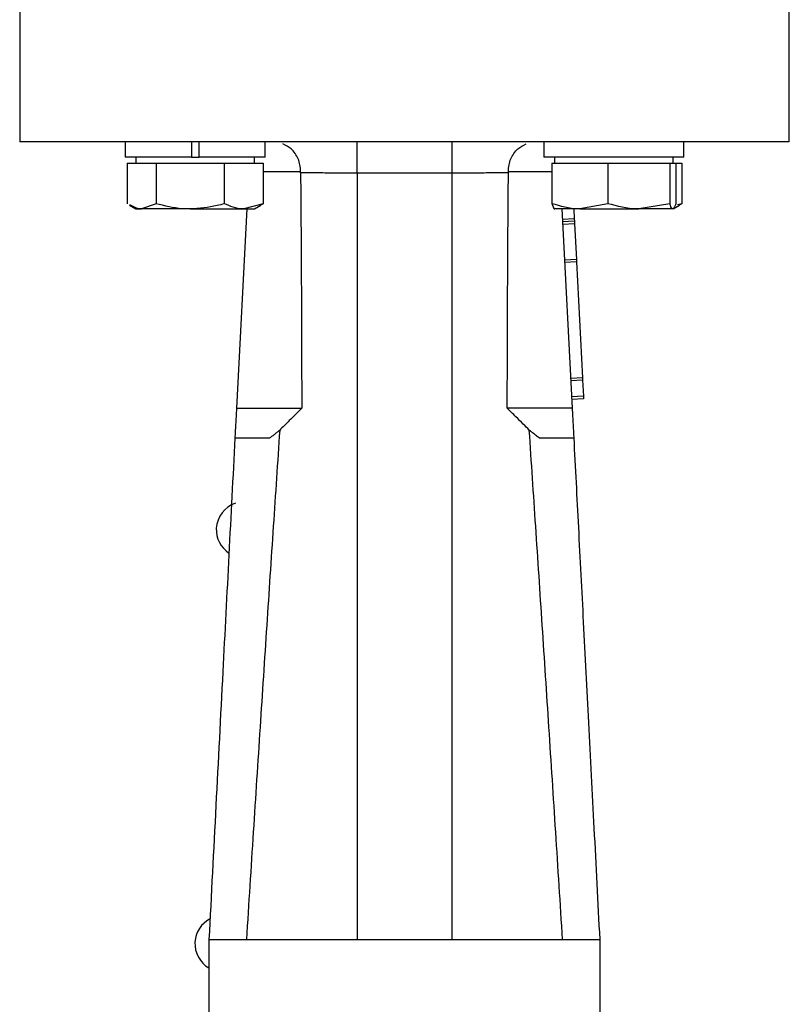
# Model space of a CAD drawing. Header units: millimetres. Extents: x 336 to 1254, y 15 to 971.
# Tile 8 of 33: x 401 to 466, y 461 to 544. Entities that reach past the tile are written whole.
import ezdxf

# ---------------------------------------------------------------- set-up
doc = ezdxf.new("R2010")
doc.units = ezdxf.units.MM

msp = doc.modelspace()

# ---------------------------------------------------------------- linework, layer by layer
at = {"color": 7, "linetype": 'Continuous', "lineweight": 25}
for p, q in [((401.161, 544.472), (401.161, 533.472)), ((466.161, 533.472), (466.161, 544.472)), ((410.083, 533.472), (410.083, 532.172)), ((415.658, 533.472), (415.658, 532.172)), ((416.308, 532.172), (416.308, 533.472)), ((421.883, 532.172), (421.883, 533.472)), ((445.438, 533.472), (445.438, 532.172)), ((457.229, 533.472), (457.229, 532.172)), ((457.238, 532.172), (457.238, 533.472)), ((415.658, 532.172), (410.083, 532.172)), ((410.983, 532.172), (410.983, 531.672)), ((415.658, 532.172), (416.308, 532.172)), ((421.883, 532.172), (416.308, 532.172)), ((420.983, 531.672), (420.983, 532.172)), ((457.229, 532.172), (445.438, 532.172)), ((446.338, 532.172), (446.338, 531.672)), ((456.338, 531.672), (456.338, 532.172)), ((457.238, 532.172), (457.229, 532.172)), ((410.23, 531.672), (410.23, 528.243)), ((410.23, 531.672), (411.456, 531.672)), ((411.456, 531.672), (412.681, 531.672)), ((412.681, 531.672), (412.681, 528.243)), ((412.681, 531.672), (415.557, 531.672)), ((415.557, 531.672), (418.434, 531.672)), ((418.434, 531.672), (418.434, 528.243)), ((418.434, 531.672), (420.085, 531.672)), ((420.085, 531.672), (421.735, 531.672)), ((421.735, 531.672), (421.735, 528.243)), ((446.111, 531.672), (446.111, 528.243)), ((446.111, 531.672), (448.479, 531.672)), ((448.479, 531.672), (450.847, 531.672)), ((450.847, 531.672), (450.847, 528.243)), ((450.847, 531.672), (453.461, 531.672)), ((453.461, 531.672), (456.074, 531.672)), ((456.074, 531.672), (456.074, 528.243)), ((456.074, 531.672), (456.32, 531.672)), ((456.32, 531.672), (456.566, 531.672)), ((456.566, 531.672), (457.091, 531.672)), ((456.566, 531.672), (456.566, 528.243)), ((457.091, 531.672), (457.091, 528.243)), ((429.661, 530.858), (429.661, 466.121)), ((429.661, 530.858), (437.661, 530.858)), ((437.661, 530.858), (437.661, 466.121)), ((410.435, 528.113), (410.983, 527.797)), ((412.681, 528.243), (411.456, 527.797)), ((421.735, 528.243), (420.085, 527.797)), ((420.983, 527.797), (421.531, 528.113)), ((421.507, 528.154), (421.735, 528.243)), ((450.847, 528.243), (448.479, 527.797)), ((456.074, 528.243), (453.461, 527.797)), ((456.356, 527.807), (456.886, 528.113)), ((457.091, 528.243), (456.722, 528.144)), ((456.862, 528.154), (457.091, 528.243)), ((410.983, 527.797), (411.456, 527.797)), ((415.557, 527.797), (411.456, 527.797)), ((415.557, 527.797), (420.085, 527.797)), ((419.496, 510.972), (420.367, 527.797)), ((420.085, 527.797), (420.983, 527.797)), ((446.32, 527.807), (446.338, 527.797)), ((448.479, 527.797), (446.343, 527.797)), ((446.954, 527.797), (447.825, 510.972)), ((447.956, 527.797), (447.999, 526.966)), ((448.479, 527.797), (453.461, 527.797)), ((456.32, 527.797), (453.461, 527.797)), ((456.338, 527.797), (456.356, 527.807)), ((447.999, 526.966), (447, 526.914)), ((448.009, 526.758), (447.011, 526.706)), ((448.02, 526.55), (447.022, 526.498)), ((447.999, 526.966), (448.009, 526.758)), ((448.009, 526.758), (448.02, 526.55)), ((448.02, 526.55), (448.177, 523.532)), ((448.177, 523.532), (447.178, 523.48)), ((448.187, 523.328), (447.188, 523.276)), ((448.177, 523.532), (448.187, 523.328)), ((448.187, 523.328), (448.694, 513.543)), ((448.694, 513.543), (447.695, 513.492)), ((448.704, 513.34), (447.706, 513.288)), ((448.694, 513.543), (448.704, 513.34)), ((448.704, 513.34), (448.774, 511.986)), ((448.774, 511.986), (447.776, 511.934)), ((448.785, 511.778), (447.786, 511.726)), ((448.774, 511.986), (448.785, 511.778)), ((419.366, 508.472), (422.28, 508.472)), ((445.041, 508.472), (447.955, 508.472)), ((417.161, 466.121), (450.161, 466.121))]:
    msp.add_line(p, q, dxfattribs=at)
at = {"color": 8, "linetype": 'Continuous', "lineweight": 25}
for p, q in [((421.735, 530.972), (424.885, 530.972)), ((442.436, 530.972), (446.111, 530.972))]:
    msp.add_line(p, q, dxfattribs=at)
at = {"color": 7, "linetype": 'Continuous', "lineweight": 25}
for centre, start, end in [((420.164, 500.691), 109.05713, 176.44141), ((420.166, 500.741), 177.63089, 236.37459), ((418.354, 465.738), 117.52606, 176.44141), ((418.357, 465.788), 177.63089, 239.47591)]:
    msp.add_arc(centre, 2.4, start, end, dxfattribs=at)
for points, knots in [([(466.161, 533.472), (466.161, 533.472), (465.951, 533.472), (465.121, 533.472), (464.501, 533.472), (462.873, 533.472), (461.865, 533.472), (459.502, 533.472), (458.146, 533.472), (455.137, 533.472), (453.485, 533.472), (449.948, 533.472), (448.063, 533.472), (444.133, 533.472), (442.087, 533.472), (437.915, 533.472), (435.788, 533.472), (431.533, 533.472), (429.406, 533.472), (425.234, 533.472), (423.189, 533.472), (419.258, 533.472), (417.373, 533.472), (413.836, 533.472), (412.184, 533.472), (409.175, 533.472), (407.82, 533.472), (405.456, 533.472), (404.448, 533.472), (402.82, 533.472), (402.2, 533.472), (401.37, 533.472), (401.161, 533.472), (401.161, 533.472)], [0, 0, 0, 0, 0.0625, 0.0625, 0.125, 0.125, 0.1875, 0.1875, 0.25, 0.25, 0.3125, 0.3125, 0.375, 0.375, 0.4375, 0.4375, 0.5, 0.5, 0.5625, 0.5625, 0.625, 0.625, 0.6875, 0.6875, 0.75, 0.75, 0.8125, 0.8125, 0.875, 0.875, 0.9375, 0.9375, 1, 1, 1, 1]), ([(424.885, 530.972), (424.875, 531.156), (424.853, 531.526), (424.687, 532.049), (424.43, 532.511), (424.019, 532.985), (423.635, 533.171), (423.396, 533.287)], [0, 0, 0, 0, 0.1682597, 0.3388599, 0.5149997, 0.6986264, 1, 1, 1, 1]), ([(429.661, 530.858), (429.661, 531.195), (429.661, 531.534), (429.661, 532.165), (429.661, 532.455), (429.661, 532.942), (429.661, 533.138), (429.661, 533.403), (429.661, 533.472), (429.661, 533.472)], [0, 0, 0, 0, 0.25, 0.25, 0.5, 0.5, 0.75, 0.75, 1, 1, 1, 1]), ([(437.661, 533.472), (437.661, 533.471), (437.661, 533.469), (437.661, 533.457), (437.661, 533.436), (437.661, 533.407), (437.661, 533.37), (437.661, 533.325), (437.661, 533.228), (437.661, 533.041), (437.661, 532.71), (437.661, 532.311), (437.661, 531.93), (437.661, 531.61), (437.661, 531.363), (437.661, 531.111), (437.661, 530.943), (437.661, 530.858)], [0, 0, 0, 0, 0.036029, 0.071764, 0.107322, 0.142825, 0.178395, 0.214151, 0.250212, 0.375058, 0.500034, 0.62488, 0.749856, 0.812691, 0.874895, 0.937115, 1, 1, 1, 1]), ([(442.436, 530.972), (442.447, 531.156), (442.468, 531.526), (442.634, 532.049), (442.891, 532.511), (443.302, 532.985), (443.686, 533.171), (443.925, 533.286)], [0, 0, 0, 0, 0.168259, 0.338864, 0.515013, 0.698653, 1, 1, 1, 1]), ([(424.886, 530.846), (424.898, 529.221), (424.922, 525.95), (424.949, 521.013), (424.97, 516.013), (424.977, 512.659), (424.98, 510.972)], [0, 0, 0, 0, 0.245276, 0.493702, 0.745277, 1, 1, 1, 1]), ([(429.661, 530.827), (429.435, 530.828), (428.981, 530.829), (428.301, 530.831), (427.62, 530.834), (426.937, 530.836), (426.254, 530.839), (425.57, 530.842), (425.114, 530.845), (424.886, 530.846)], [0, 0, 0, 0, 0.141381, 0.283255, 0.425623, 0.568482, 0.711831, 0.855671, 1, 1, 1, 1]), ([(442.435, 530.846), (442.207, 530.845), (441.752, 530.842), (441.068, 530.839), (440.385, 530.836), (439.702, 530.834), (439.021, 530.831), (438.34, 530.829), (437.887, 530.828), (437.66, 530.827)], [0, 0, 0, 0, 0.144213, 0.287976, 0.431287, 0.574146, 0.716552, 0.858503, 1, 1, 1, 1]), ([(442.341, 510.972), (442.344, 512.659), (442.351, 516.014), (442.372, 521.014), (442.399, 525.951), (442.423, 529.221), (442.435, 530.846)], [0, 0, 0, 0, 0.254757, 0.506343, 0.754758, 1, 1, 1, 1]), ([(442.436, 530.846), (442.436, 530.867), (442.436, 530.909), (442.436, 530.951), (442.436, 530.972)], [0, 0, 0, 0, 0.502361, 1, 1, 1, 1]), ([(411.456, 527.797), (411.427, 527.797), (411.09, 527.801), (410.76, 527.986), (410.459, 528.154)], [0, 0, 0, 0, 0.086322, 1, 1, 1, 1]), ([(415.557, 527.797), (415.332, 527.802), (414.359, 527.823), (413.41, 528.061), (412.681, 528.243)], [0, 0, 0, 0, 0.231849, 1, 1, 1, 1]), ([(418.434, 528.243), (418.236, 528.188), (417.3, 527.924), (416.326, 527.853), (415.557, 527.797)], [0, 0, 0, 0, 0.211001, 1, 1, 1, 1]), ([(420.085, 527.797), (420.045, 527.797), (419.488, 527.804), (418.942, 528.031), (418.434, 528.243)], [0, 0, 0, 0, 0.070201, 1, 1, 1, 1]), ([(448.479, 527.797), (448.423, 527.797), (447.623, 527.804), (446.839, 528.031), (446.111, 528.243)], [0, 0, 0, 0, 0.070201, 1, 1, 1, 1]), ([(446.111, 528.243), (446.173, 528.061), (446.254, 527.823), (446.337, 527.802), (446.356, 527.797)], [0, 0, 0, 0, 0.7681507, 1, 1, 1, 1]), ([(453.461, 527.797), (453.399, 527.797), (452.516, 527.804), (451.651, 528.031), (450.847, 528.243)], [0, 0, 0, 0, 0.070201, 1, 1, 1, 1]), ([(456.32, 527.797), (456.301, 527.802), (456.218, 527.823), (456.137, 528.061), (456.074, 528.243)], [0, 0, 0, 0, 0.231849, 1, 1, 1, 1]), ([(456.566, 528.243), (456.549, 528.188), (456.469, 527.924), (456.386, 527.853), (456.32, 527.797)], [0, 0, 0, 0, 0.211001, 1, 1, 1, 1]), ([(419.366, 508.472), (419.375, 508.649), (419.395, 509.021), (419.425, 509.616), (419.459, 510.272), (419.483, 510.732), (419.496, 510.972)], [0, 0, 0, 0, 0.216324, 0.455086, 0.716307, 1, 1, 1, 1]), ([(419.496, 510.972), (420.284, 510.972), (421.024, 510.972), (422.349, 510.972), (422.934, 510.972), (423.899, 510.972), (424.28, 510.972), (424.808, 510.972), (424.955, 510.972), (424.979, 510.972)], [0, 0, 0, 0, 0.25, 0.25, 0.5, 0.5, 0.75, 0.75, 1, 1, 1, 1]), ([(424.98, 510.972), (424.796, 510.789), (424.447, 510.442), (423.952, 509.952), (423.516, 509.522), (423.245, 509.256), (423.119, 509.132)], [0, 0, 0, 0, 0.297128, 0.562928, 0.79726, 1, 1, 1, 1]), ([(444.202, 509.132), (444.03, 509.301), (443.651, 509.674), (443.03, 510.287), (442.582, 510.732), (442.341, 510.972)], [0, 0, 0, 0, 0.2773304, 0.6107682, 1, 1, 1, 1]), ([(447.825, 510.972), (447.037, 510.972), (446.297, 510.972), (444.972, 510.972), (444.387, 510.972), (443.422, 510.972), (443.041, 510.972), (442.513, 510.972), (442.366, 510.972), (442.342, 510.972)], [0, 0, 0, 0, 0.25, 0.25, 0.5, 0.5, 0.75, 0.75, 1, 1, 1, 1]), ([(447.825, 510.972), (447.849, 510.512), (447.893, 509.667), (447.936, 508.846), (447.955, 508.472)], [0, 0, 0, 0, 0.5446994, 1, 1, 1, 1]), ([(423.119, 509.132), (422.938, 506.423), (422.571, 500.926), (422.019, 492.561), (421.456, 483.959), (420.883, 475.119), (420.501, 469.147), (420.307, 466.121)], [0, 0, 0, 0, 0.188993, 0.383489, 0.58349, 0.788993, 1, 1, 1, 1]), ([(423.118, 509.133), (423.047, 509.069), (422.905, 508.944), (422.694, 508.772), (422.486, 508.613), (422.348, 508.518), (422.28, 508.472)], [0, 0, 0, 0, 0.261771, 0.515227, 0.761044, 1, 1, 1, 1]), ([(447.014, 466.121), (446.82, 469.147), (446.438, 475.12), (445.865, 483.96), (445.302, 492.562), (444.75, 500.927), (444.383, 506.423), (444.202, 509.132)], [0, 0, 0, 0, 0.211029, 0.416543, 0.616543, 0.811029, 1, 1, 1, 1]), ([(445.041, 508.472), (444.987, 508.509), (444.877, 508.584), (444.712, 508.707), (444.544, 508.839), (444.374, 508.981), (444.26, 509.081), (444.203, 509.132)], [0, 0, 0, 0, 0.190644, 0.385572, 0.5852, 0.7899, 1, 1, 1, 1]), ([(417.173, 466.121), (417.564, 473.657), (418.295, 487.775), (419.025, 501.891), (419.366, 508.472)], [0, 0, 0, 0, 0.533849, 1, 1, 1, 1]), ([(447.955, 508.472), (448.085, 505.954), (448.354, 500.767), (448.769, 492.755), (449.207, 484.285), (449.67, 475.356), (449.986, 469.25), (450.148, 466.121)], [0, 0, 0, 0, 0.178336, 0.367504, 0.567504, 0.778336, 1, 1, 1, 1]), ([(417.161, 446.072), (417.161, 446.193), (417.161, 446.434), (417.161, 446.8), (417.161, 447.168), (417.161, 447.54), (417.161, 447.914), (417.161, 448.291), (417.161, 448.671), (417.161, 449.054), (417.161, 449.904), (417.161, 451.237), (417.161, 453.046), (417.161, 454.833), (417.161, 456.552), (417.161, 458.181), (417.161, 459.696), (417.161, 461.095), (417.161, 462.367), (417.161, 463.492), (417.161, 464.441), (417.161, 465.195), (417.161, 465.625), (417.161, 465.857), (417.161, 465.975), (417.161, 466.059), (417.161, 466.111), (417.161, 466.118), (417.161, 466.121)], [0, 0, 0, 0, 0.013727, 0.02742, 0.041089, 0.054744, 0.068393, 0.082049, 0.095719, 0.109415, 0.123146, 0.186583, 0.250038, 0.313475, 0.376929, 0.438458, 0.500004, 0.561532, 0.623079, 0.686516, 0.74997, 0.813407, 0.876862, 0.901545, 0.926142, 0.950712, 0.975312, 1, 1, 1, 1]), ([(450.161, 466.121), (450.161, 466.121), (450.161, 465.975), (450.161, 465.398), (450.161, 464.968), (450.161, 463.85), (450.161, 463.161), (450.161, 461.568), (450.161, 460.663), (450.161, 458.69), (450.161, 457.623), (450.161, 455.389), (450.161, 454.223), (450.161, 451.862), (450.161, 450.667), (450.161, 448.32), (450.161, 447.168), (450.161, 446.072)], [0, 0, 0, 0, 0.125, 0.125, 0.25, 0.25, 0.375, 0.375, 0.5, 0.5, 0.625, 0.625, 0.75, 0.75, 0.875, 0.875, 1, 1, 1, 1])]:
    msp.add_open_spline(points, degree=3, knots=knots, dxfattribs=at)
msp.add_open_spline([(424.886, 530.846), (424.886, 530.887), (424.885, 530.929), (424.885, 530.972)], degree=3, dxfattribs=at)

doc.saveas('drawing.dxf')
